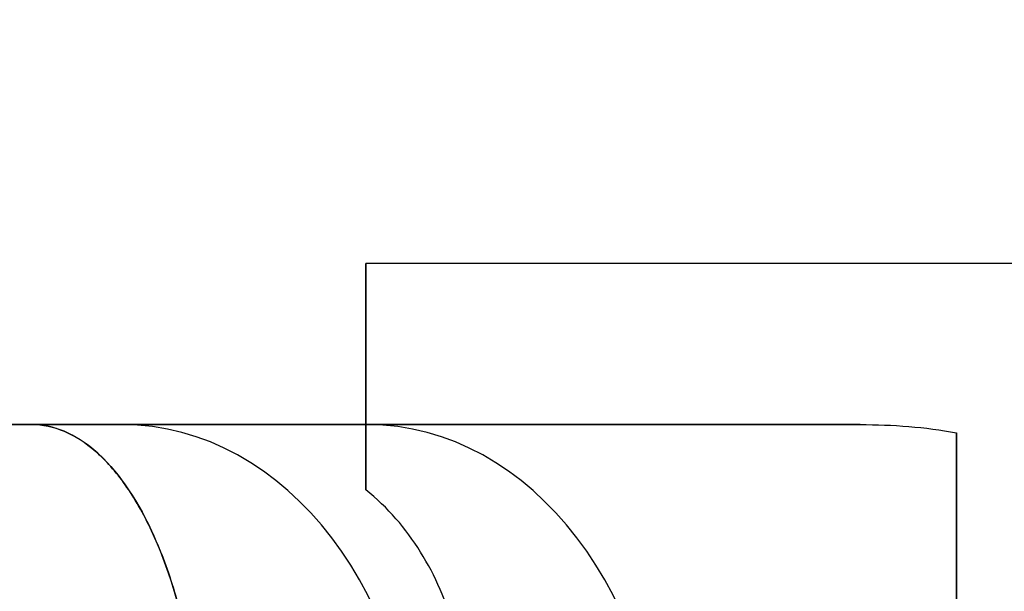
# Model space of a CAD drawing. Header units: millimetres. Extents: x 15 to 1318, y 640 to 671.
# Tile 89 of 256: x 50.82 to 55.41, y 657.63 to 660.29. Entities that reach past the tile are written whole.
import ezdxf

# ---------------------------------------------------------------- set-up
doc = ezdxf.new("R2010")
doc.units = ezdxf.units.MM
doc.layers.add('METAL NEGRO', color=7, linetype='Continuous')

msp = doc.modelspace()

# ---------------------------------------------------------------- linework, layer by layer
at = {"layer": 'METAL NEGRO'}
for p, q in [((52.4348, 658.4054, 14.0111), (52.4348, 659.1517, 14.0111)), ((52.4348, 658.6288, 12.4625), (52.4348, 658.6288, 15.858)), ((49.907, 658.4054, 16.1603), (54.723, 658.4054, 16.1603)), ((51.7896, 658.4054, 19.6561), (51.7896, 658.4054, 12.6644)), ((55.1848, 658.0411, 17.2989), (55.1848, 654.2697, 17.2989))]:
    msp.add_line(p, q, dxfattribs=at)
at = {"layer": 'METAL NEGRO', "extrusion": (1, 0, 0)}
for centre, start, end in [((656.1554, 14.1603, 52.4348), 0, 41.4096), ((656.1554, 14.1603, 52.4348), 310.4593, 0), ((656.1554, 14.1603, 55.1848), 42.5155, 137.4845)]:
    msp.add_arc(centre, 3, start, end, dxfattribs=at)
at = {"layer": 'METAL NEGRO', "extrusion": (0, 1, 0)}
msp.add_arc((-61.1848, 16.1603, 658.4054), 11.2777, 336.03481, 23.96519, dxfattribs=at)
at = {"layer": 'METAL NEGRO', "extrusion": (0.642788, 0, 0.766044)}
msp.add_arc((656.6054, -31.5326, 42.2313), 1.8, 270, 0, dxfattribs=at)
at = {"layer": 'METAL NEGRO', "extrusion": (-0.642788, -1.13687e-13, 0.766044)}
msp.add_arc((-656.6054, 52.3079, -19.2479), 1.8, 90, 180, dxfattribs=at)
at = {"layer": 'METAL NEGRO'}
for points, weights, degree in [([(61.1848, 667.6554, 16.1603), (51.7525, 667.6554, 16.1603), (49.907, 658.4054, 16.1603)], [1, 0.746414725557, 0.931934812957], 2), ([(52.4348, 658.4054, 13.4332), (52.4348, 658.4054, 12.8754), (52.4348, 658.3013, 12.3415), (52.4348, 658.1021, 11.8777)], [1, 0.971301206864, 0.971301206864, 1], 3), ([(55.1848, 656.6054, 18.4103), (55.1848, 657.4936, 18.4103), (55.1848, 658.1834, 17.5397), (55.1848, 658.3667, 16.1876)], [1, 0.851082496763, 0.851082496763, 1], 3)]:
    msp.add_rational_spline(points, weights, degree=degree, dxfattribs=at)
for points, degree in [([(61.1848, 659.1554, 14.1603), (52.4348, 659.1554, 14.1603)], 1), ([(54.7362, 658.4054, 16.1446), (50.8792, 658.4054, 20.7411)], 1), ([(50.8792, 658.4054, 11.5794), (52.4348, 658.4054, 13.4332)], 1), ([(52.4348, 658.4054, 16.1446), (54.7362, 658.4054, 16.1446)], 1), ([(52.4348, 658.4054, 16.1446), (52.4348, 658.4054, 13.4332)], 1), ([(54.7362, 658.4054, 16.1446), (54.8882, 658.4054, 16.1446), (55.038, 658.3945, 16.1573), (55.1848, 658.3667, 16.1876)], 3)]:
    msp.add_open_spline(points, degree=degree, dxfattribs=at)
for points, knots in [([(51.6683, 656.6054, 9.7195), (51.6716, 656.7313, 9.7234), (51.6685, 656.8545, 9.7401), (51.6507, 657.0957, 9.7976), (51.6356, 657.2149, 9.8392), (51.5749, 657.5494, 9.9943), (51.5128, 657.7489, 10.1415), (51.3998, 657.9906, 10.4024), (51.3583, 658.063, 10.4975), (51.271, 658.1865, 10.6961), (51.2253, 658.238, 10.7995), (51.1302, 658.3213, 11.0144), (51.0805, 658.353, 11.1263), (50.9808, 658.3949, 11.351), (50.9303, 658.4054, 11.4646), (50.8792, 658.4054, 11.5794)], [0, 0, 0, 0, 0.37557, 0.37557, 0.75114, 0.75114, 1.502279, 1.502279, 1.877849, 1.877849, 2.253419, 2.253419, 2.628989, 2.628989, 3.004559, 3.004559, 3.004559, 3.004559]), ([(50.8792, 658.4054, 20.7411), (50.9815, 658.4054, 20.9712), (51.0812, 658.3641, 21.1954), (51.2733, 658.1962, 21.6294), (51.3607, 658.074, 21.8278), (51.4751, 657.8297, 22.092), (51.5092, 657.7404, 22.1716), (51.5688, 657.5462, 22.3137), (51.5947, 657.44, 22.3769), (51.6355, 657.2155, 22.4812), (51.6503, 657.0991, 22.5219), (51.6684, 656.8576, 22.5799), (51.6716, 656.7316, 22.5971), (51.6683, 656.6054, 22.601)], [0, 0, 0, 0, 0.751676, 0.751676, 1.503353, 1.503353, 1.879191, 1.879191, 2.255029, 2.255029, 2.630868, 2.630868, 3.006706, 3.006706, 3.006706, 3.006706]), ([(52.9057, 656.6054, 11.1942), (52.9244, 656.7526, 11.2165), (52.9289, 656.8982, 11.2499), (52.9104, 657.1809, 11.3371), (52.8869, 657.3201, 11.3919), (52.8113, 657.5791, 11.5157), (52.7585, 657.7017, 11.5861), (52.6213, 657.9219, 11.7319), (52.538, 658.0188, 11.8066), (52.4348, 658.1021, 11.8777)], [-1.791233, -1.791233, -1.791233, -1.791233, -1.343424, -1.343424, -0.895616, -0.895616, -0.447808, -0.447808, 0, 0, 0, 0])]:
    msp.add_open_spline(points, degree=3, knots=knots, dxfattribs=at)

doc.saveas('drawing.dxf')
